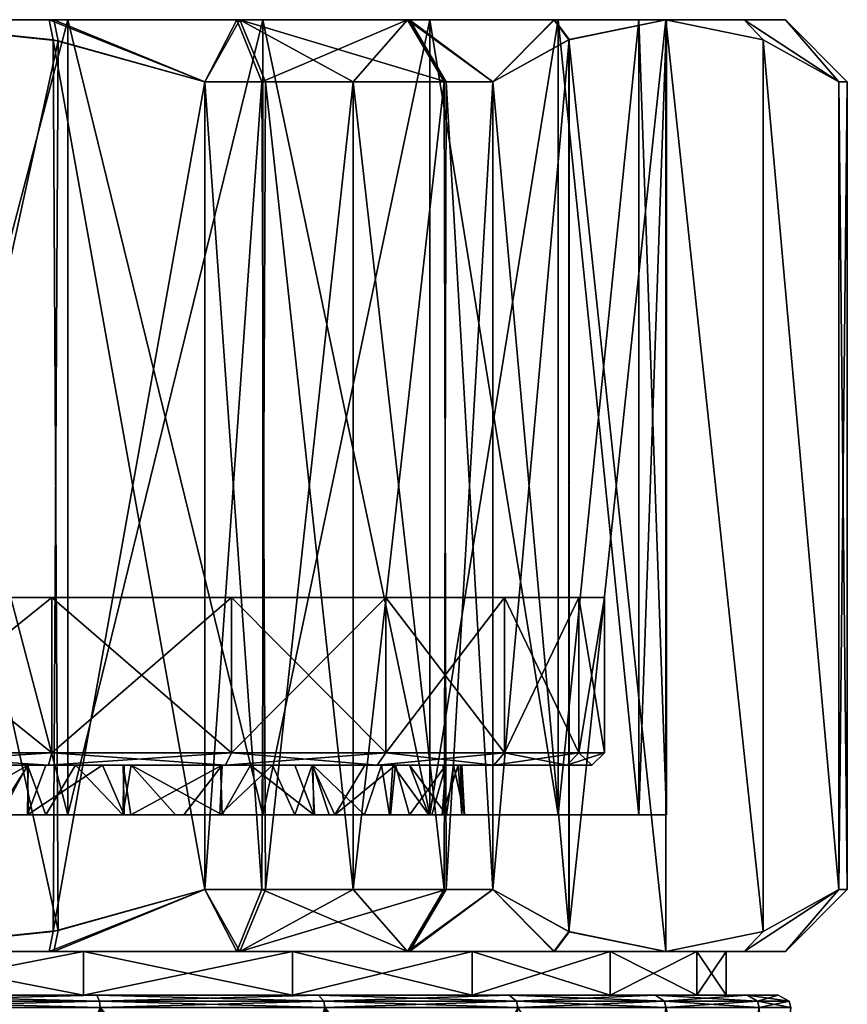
# Model space of a CAD drawing. Extents: x -0.144 to 0.144, y -0.21 to -0.001.
# Tile 256 of 256: x -0.072 to -0.059, y -0.017 to -0.001. Entities that reach past the tile are written whole.
import ezdxf

# ---------------------------------------------------------------- set-up
doc = ezdxf.new("R2010")
doc.units = 0
doc.layers.add('mesh', color=7, linetype='CONTINUOUS')

msp = doc.modelspace()

# ---------------------------------------------------------------- meshes
at = {"layer": 'mesh'}
mesh = msp.add_polyface(dxfattribs=at)
corners = [(-0.078512, -0.010775, 0.007469), (-0.075048, -0.010775, 0.013469), (-0.078154, -0.010775, 0.01306), (-0.071584, -0.010775, 0.007469), (-0.071942, -0.010775, 0.01306), (-0.069048, -0.010775, 0.011861), (-0.071584, -0.010775, -0.004531), (-0.071942, -0.010775, -0.010122), (-0.069048, -0.010775, -0.008923), (-0.075048, -0.010775, -0.010531), (-0.078512, -0.010775, -0.004531), (-0.078154, -0.010775, -0.010122), (-0.075048, -0.013275, -0.010531), (-0.07184, -0.001814, -0.013531), (-0.071919, -0.016152, -0.013531), (-0.06948, -0.002475, -0.013531), (-0.075048, -0.001475, -0.013531), (-0.075048, -0.016475, -0.013531), (-0.078177, -0.001798, -0.013531), (-0.078177, -0.016152, -0.013531), (-0.071919, -0.001798, 0.016469), (-0.07184, -0.016135, 0.016469), (-0.075048, -0.001475, 0.016469), (-0.06948, -0.002475, 0.016469), (-0.06948, -0.015475, 0.016469), (-0.078177, -0.016152, 0.016469), (-0.078177, -0.001798, 0.016469), (-0.075048, -0.016475, 0.016469), (-0.071683, -0.014275, 0.014026), (-0.075048, -0.001475, 0.014469), (-0.075048, -0.014275, 0.014469), (-0.071683, -0.001475, 0.014026), (-0.068548, -0.014275, 0.012728), (-0.075048, -0.014275, -0.011531), (-0.071683, -0.001475, -0.011088), (-0.071683, -0.014275, -0.011088), (-0.075048, -0.001475, -0.011531), (-0.078413, -0.014275, -0.011088), (-0.078413, -0.001475, -0.011088), (-0.078413, -0.001475, 0.014026), (-0.078413, -0.014275, 0.014026), (-0.078111, -0.001475, 0.016153), (-0.071985, -0.001475, 0.016153), (-0.068548, -0.001475, 0.012728), (-0.068964, -0.001475, 0.01518), (-0.071911, -0.001475, -0.013199), (-0.068913, -0.001475, -0.012219), (-0.078111, -0.001475, -0.013215)]
mesh.append_faces([[corners[k] for k in face] for face in [(0, 1, 2, 2), (3, 1, 0, 0), (3, 4, 1, 1), (5, 4, 3, 3), (6, 7, 8, 8), (6, 9, 7, 7), (10, 9, 6, 6), (10, 11, 9, 9), (3, 10, 6, 6), (0, 10, 3, 3), (12, 7, 9, 9), (13, 14, 15, 15), (16, 17, 13, 13), (18, 19, 16, 16), (20, 21, 22, 22), (23, 24, 20, 20), (22, 25, 26, 26), (21, 27, 22, 22), (28, 29, 30, 30), (28, 31, 29, 29), (32, 31, 28, 28), (33, 34, 35, 35), (33, 36, 34, 34), (37, 36, 33, 33), (37, 38, 36, 36), (30, 39, 40, 40), (30, 29, 39, 39), (29, 41, 39, 39), (29, 22, 41, 41), (31, 22, 29, 29), (31, 42, 22, 22), (43, 42, 31, 31), (43, 44, 42, 42), (34, 45, 46, 46), (36, 45, 34, 34), (36, 16, 45, 45), (38, 16, 36, 36), (38, 47, 16, 16), (42, 20, 22, 22), (42, 23, 20, 20), (44, 23, 42, 42), (13, 45, 16, 16), (15, 45, 13, 13), (15, 46, 45, 45), (47, 18, 16, 16), (22, 26, 41, 41)]])
mesh = msp.add_polyface(dxfattribs=at)
corners = [(-0.071942, -0.013275, -0.010122), (-0.071942, -0.010775, -0.010122), (-0.075048, -0.013275, -0.010531), (-0.069048, -0.010775, -0.008923), (-0.069048, -0.013275, -0.008923), (-0.071942, -0.013275, 0.01306), (-0.071942, -0.010775, 0.01306), (-0.069048, -0.013275, 0.011861), (-0.075048, -0.010775, 0.013469), (-0.075048, -0.013275, 0.013469), (-0.078154, -0.010775, 0.01306), (-0.078154, -0.013275, 0.01306), (-0.078154, -0.013275, -0.010122), (-0.075048, -0.010775, -0.010531), (-0.078154, -0.010775, -0.010122), (-0.071994, -0.013475, 0.012867), (-0.069148, -0.013475, 0.011688), (-0.071994, -0.013475, -0.009929), (-0.075048, -0.013475, -0.010331), (-0.078102, -0.013475, -0.009929), (-0.075048, -0.013475, 0.013269), (-0.078102, -0.013475, 0.012867), (-0.076337, -0.013475, -0.008135), (-0.077066, -0.013475, -0.00807), (-0.075045, -0.013475, -0.008252), (-0.074296, -0.013475, 0.01119), (-0.073763, -0.013475, 0.011085), (-0.075048, -0.013475, 0.011219), (-0.072324, -0.013475, 0.0108), (-0.072039, -0.013475, 0.010743), (-0.071126, -0.013475, 0.010395), (-0.074769, -0.013475, -0.008277), (-0.07731, -0.013475, 0.010953), (-0.076335, -0.013475, 0.011068), (-0.069148, -0.013475, -0.00875), (-0.070778, -0.013475, -0.00729), (-0.070665, -0.013475, -0.00724), (-0.071559, -0.013475, -0.007635), (-0.072333, -0.013475, -0.007831), (-0.07184, -0.001814, -0.013531), (-0.075048, -0.016475, -0.013531), (-0.071919, -0.016152, -0.013531), (-0.075048, -0.001475, -0.013531), (-0.078177, -0.016152, -0.013531), (-0.071919, -0.001798, 0.016469), (-0.06948, -0.015475, 0.016469), (-0.07184, -0.016135, 0.016469), (-0.075048, -0.001475, 0.016469), (-0.075048, -0.016475, 0.016469), (-0.078177, -0.016152, 0.016469), (-0.073754, -0.014275, 0.011131), (-0.073795, -0.013475, -0.0082)]
mesh.append_faces([[corners[k] for k in face] for face in [(0, 1, 2, 2), (0, 3, 1, 1), (4, 3, 0, 0), (5, 6, 7, 7), (5, 8, 6, 6), (9, 8, 5, 5), (9, 10, 8, 8), (11, 10, 9, 9), (12, 13, 14, 14), (2, 13, 12, 12), (5, 15, 9, 9), (5, 16, 15, 15), (7, 16, 5, 5), (0, 17, 4, 4), (0, 18, 17, 17), (2, 18, 0, 0), (2, 19, 18, 18), (12, 19, 2, 2), (11, 20, 21, 21), (9, 20, 11, 11), (9, 15, 20, 20), (22, 19, 23, 23), (22, 18, 19, 19), (24, 18, 22, 22), (25, 15, 26, 26), (25, 20, 15, 15), (27, 20, 25, 25), (15, 28, 26, 26), (15, 29, 28, 28), (16, 29, 15, 15), (16, 30, 29, 29), (24, 31, 18, 18), (20, 32, 21, 21), (20, 33, 32, 32), (27, 33, 20, 20), (34, 35, 36, 36), (17, 37, 35, 35), (38, 37, 17, 17), (39, 40, 41, 41), (42, 43, 40, 40), (44, 45, 46, 46), (47, 48, 49, 49), (50, 25, 26, 26), (17, 51, 38, 38), (18, 51, 17, 17), (18, 31, 51, 51)]])
mesh = msp.add_polyface(dxfattribs=at)
corners = [(-0.066563, -0.010775, 0.009954), (-0.06812, -0.010775, 0.001469), (-0.064656, -0.010775, 0.007469), (-0.071584, -0.010775, 0.007469), (-0.069048, -0.010775, 0.011861), (-0.063457, -0.010775, 0.004575), (-0.063457, -0.010775, -0.001637), (-0.063048, -0.010775, 0.001469), (-0.066563, -0.010775, -0.007016), (-0.071584, -0.010775, -0.004531), (-0.069048, -0.010775, -0.008923), (-0.064656, -0.010775, -0.004531), (-0.066563, -0.013275, 0.009954), (-0.069048, -0.013275, 0.011861), (-0.071942, -0.010775, 0.01306), (-0.071919, -0.016152, -0.013531), (-0.06948, -0.015475, -0.013531), (-0.06948, -0.002475, -0.013531), (-0.068548, -0.014275, 0.012728), (-0.068548, -0.001475, 0.012728), (-0.071683, -0.001475, 0.014026), (-0.065856, -0.014275, 0.010662), (-0.065856, -0.001475, 0.010662), (-0.06379, -0.014275, 0.007969), (-0.068548, -0.014275, -0.009789), (-0.065856, -0.001475, -0.007723), (-0.065856, -0.014275, -0.007723), (-0.068548, -0.001475, -0.009789), (-0.071683, -0.014275, -0.011088), (-0.071683, -0.001475, -0.011088), (-0.063851, -0.001475, -0.008512), (-0.066216, -0.001475, 0.013593), (-0.068964, -0.001475, 0.01518), (-0.063863, -0.001475, 0.011464), (-0.066186, -0.001475, -0.010633), (-0.068913, -0.001475, -0.012219), (-0.065627, -0.002475, 0.014402), (-0.064842, -0.002475, 0.013791), (-0.068559, -0.002475, 0.016094), (-0.06948, -0.002475, 0.016469), (-0.067093, -0.002475, 0.015248), (-0.065595, -0.015475, 0.014378), (-0.067093, -0.015475, 0.015249), (-0.068504, -0.015475, 0.01607), (-0.06948, -0.015475, 0.016469), (-0.068559, -0.015475, -0.013156), (-0.068504, -0.002475, -0.013131), (-0.067093, -0.015475, -0.012309), (-0.067093, -0.002475, -0.012311), (-0.065627, -0.015475, -0.011463), (-0.065595, -0.002475, -0.01144), (-0.064842, -0.015475, -0.010853), (-0.064842, -0.002475, -0.010853)]
mesh.append_faces([[corners[k] for k in face] for face in [(0, 1, 2, 2), (0, 3, 1, 1), (4, 3, 0, 0), (1, 5, 2, 2), (6, 7, 1, 1), (8, 9, 10, 10), (8, 1, 9, 9), (11, 1, 8, 8), (11, 6, 1, 1), (3, 9, 1, 1), (12, 4, 0, 0), (13, 14, 4, 4), (15, 16, 17, 17), (18, 19, 20, 20), (21, 19, 18, 18), (21, 22, 19, 19), (23, 22, 21, 21), (24, 25, 26, 26), (24, 27, 25, 25), (28, 27, 24, 24), (28, 29, 27, 27), (27, 30, 25, 25), (19, 31, 32, 32), (22, 31, 19, 19), (22, 33, 31, 31), (27, 34, 30, 30), (27, 35, 34, 34), (29, 35, 27, 27), (36, 31, 37, 37), (32, 38, 39, 39), (31, 38, 32, 32), (31, 40, 38, 38), (36, 40, 31, 31), (41, 36, 37, 37), (42, 40, 36, 36), (43, 38, 40, 40), (44, 39, 38, 38), (45, 46, 17, 17), (47, 48, 46, 46), (49, 50, 48, 48), (51, 52, 50, 50), (46, 35, 17, 17), (34, 50, 52, 52), (35, 50, 34, 34), (35, 48, 50, 50), (46, 48, 35, 35)]])
mesh = msp.add_polyface(dxfattribs=at)
corners = [(-0.06812, -0.010775, 0.001469), (-0.063048, -0.010775, 0.001469), (-0.063457, -0.010775, 0.004575), (-0.064656, -0.013275, -0.004531), (-0.063457, -0.010775, -0.001637), (-0.064656, -0.010775, -0.004531), (-0.063457, -0.013275, -0.001637), (-0.063048, -0.013275, 0.001469), (-0.063457, -0.013275, 0.004575), (-0.064656, -0.010775, 0.007469), (-0.064656, -0.013275, 0.007469), (-0.06365, -0.013475, 0.004523), (-0.064829, -0.013475, 0.007369), (-0.063248, -0.013475, 0.001469), (-0.06365, -0.013475, -0.001585), (-0.064829, -0.013475, -0.004431), (-0.0654, -0.013475, 0.002875), (-0.065363, -0.013475, 0.001467), (-0.06534, -0.013475, 0.000569), (-0.065478, -0.013475, -0.000398), (-0.065645, -0.013475, -0.000916), (-0.060493, -0.001798, -0.003321), (-0.060493, -0.016152, -0.003321), (-0.059274, -0.015475, -0.001209), (-0.062058, -0.001475, -0.006031), (-0.062058, -0.016475, -0.006031), (-0.063622, -0.016152, -0.008741), (-0.063612, -0.001794, -0.008724), (-0.064842, -0.015475, -0.010853), (-0.060493, -0.001798, 0.006259), (-0.059274, -0.002475, 0.004147), (-0.059274, -0.015475, 0.004147), (-0.060493, -0.016152, 0.006259), (-0.062058, -0.016475, 0.008969), (-0.062058, -0.001475, 0.008969), (-0.063612, -0.016156, 0.011662), (-0.063622, -0.001798, 0.011679), (-0.064842, -0.015475, 0.013791), (-0.064842, -0.002475, 0.013791), (-0.062491, -0.014275, 0.004834), (-0.06379, -0.001475, 0.007969), (-0.06379, -0.014275, 0.007969), (-0.062048, -0.014275, 0.001469), (-0.062491, -0.001475, 0.004834), (-0.062491, -0.014275, -0.001895), (-0.062048, -0.001475, 0.001469), (-0.06379, -0.014275, -0.005031), (-0.062491, -0.001475, -0.001895), (-0.065856, -0.014275, -0.007723), (-0.06379, -0.001475, -0.005031), (-0.059138, -0.015475, -0.000223), (-0.059274, -0.002475, -0.001209), (-0.059138, -0.002475, -0.000223), (-0.059138, -0.015475, 0.001469), (-0.059138, -0.015475, 0.003162), (-0.059138, -0.002475, 0.001469), (-0.059138, -0.002475, 0.003162), (-0.065602, -0.013475, 0.003868), (-0.065589, -0.014275, -0.000891), (-0.065301, -0.014275, 0.001469), (-0.06534, -0.014275, 0.00237)]
mesh.append_faces([[corners[k] for k in face] for face in [(0, 1, 2, 2), (3, 4, 5, 5), (6, 4, 3, 3), (6, 1, 4, 4), (7, 1, 6, 6), (7, 2, 1, 1), (8, 2, 7, 7), (8, 9, 2, 2), (10, 9, 8, 8), (10, 11, 12, 12), (8, 11, 10, 10), (8, 13, 11, 11), (7, 13, 8, 8), (7, 14, 13, 13), (6, 14, 7, 7), (6, 15, 14, 14), (3, 15, 6, 6), (13, 16, 11, 11), (13, 17, 16, 16), (13, 18, 17, 17), (14, 18, 13, 13), (14, 19, 18, 18), (15, 20, 14, 14), (21, 22, 23, 23), (24, 25, 22, 22), (24, 26, 25, 25), (27, 28, 26, 26), (29, 30, 31, 31), (32, 29, 31, 31), (33, 34, 32, 32), (35, 36, 33, 33), (37, 38, 35, 35), (39, 40, 41, 41), (42, 43, 39, 39), (44, 45, 42, 42), (46, 47, 44, 44), (48, 49, 46, 46), (50, 51, 23, 23), (50, 52, 51, 51), (53, 52, 50, 50), (54, 55, 53, 53), (31, 56, 54, 54), (11, 57, 12, 12), (42, 58, 44, 44), (42, 59, 58, 58), (42, 60, 59, 59)]])
mesh = msp.add_polyface(dxfattribs=at)
corners = [(-0.060493, -0.001798, -0.003321), (-0.059274, -0.015475, -0.001209), (-0.059274, -0.002475, -0.001209), (-0.062058, -0.001475, -0.006031), (-0.060493, -0.016152, -0.003321), (-0.063612, -0.001794, -0.008724), (-0.063622, -0.016152, -0.008741), (-0.064842, -0.002475, -0.010853), (-0.064842, -0.015475, -0.010853), (-0.060493, -0.016152, 0.006259), (-0.062058, -0.001475, 0.008969), (-0.060493, -0.001798, 0.006259), (-0.062058, -0.016475, 0.008969), (-0.063622, -0.001798, 0.011679), (-0.063612, -0.016156, 0.011662), (-0.064842, -0.002475, 0.013791), (-0.06379, -0.014275, 0.007969), (-0.06379, -0.001475, 0.007969), (-0.065856, -0.001475, 0.010662), (-0.062491, -0.014275, 0.004834), (-0.062491, -0.001475, 0.004834), (-0.062048, -0.014275, 0.001469), (-0.062048, -0.001475, 0.001469), (-0.062491, -0.014275, -0.001895), (-0.062491, -0.001475, -0.001895), (-0.06379, -0.014275, -0.005031), (-0.06379, -0.001475, -0.005031), (-0.065856, -0.014275, -0.007723), (-0.065856, -0.001475, -0.007723), (-0.060132, -0.001475, -0.000117), (-0.0608, -0.001475, -0.00322), (-0.063851, -0.001475, -0.008512), (-0.063863, -0.001475, 0.011464), (-0.0608, -0.001475, 0.006158), (-0.060132, -0.001475, 0.003056), (-0.066216, -0.001475, 0.013593), (-0.059138, -0.015475, 0.001469), (-0.059138, -0.002475, 0.001469), (-0.059138, -0.002475, -0.000223), (-0.059138, -0.015475, 0.003162), (-0.059138, -0.002475, 0.003162), (-0.059274, -0.015475, 0.004147), (-0.059274, -0.002475, 0.004147), (-0.066186, -0.001475, -0.010633)]
mesh.append_faces([[corners[k] for k in face] for face in [(0, 1, 2, 2), (3, 4, 0, 0), (5, 6, 3, 3), (7, 8, 5, 5), (9, 10, 11, 11), (12, 13, 10, 10), (14, 15, 13, 13), (16, 17, 18, 18), (19, 20, 17, 17), (21, 22, 20, 20), (23, 24, 22, 22), (25, 26, 24, 24), (27, 28, 26, 26), (24, 29, 22, 22), (24, 30, 29, 29), (26, 30, 24, 24), (26, 3, 30, 30), (28, 3, 26, 26), (28, 31, 3, 3), (17, 32, 18, 18), (17, 10, 32, 32), (20, 10, 17, 17), (20, 33, 10, 10), (22, 33, 20, 20), (22, 34, 33, 33), (29, 34, 22, 22), (13, 32, 10, 10), (15, 32, 13, 13), (15, 35, 32, 32), (36, 37, 38, 38), (39, 40, 37, 37), (41, 42, 40, 40), (33, 11, 10, 10), (33, 42, 11, 11), (34, 42, 33, 33), (30, 2, 29, 29), (30, 0, 2, 2), (3, 0, 30, 30), (34, 40, 42, 42), (34, 37, 40, 40), (29, 37, 34, 34), (29, 38, 37, 37), (2, 38, 29, 29), (31, 5, 3, 3), (31, 7, 5, 5), (43, 7, 31, 31)]])
mesh = msp.add_polyface(dxfattribs=at)
corners = [(-0.069048, -0.013275, -0.008923), (-0.066563, -0.010775, -0.007016), (-0.069048, -0.010775, -0.008923), (-0.066563, -0.013275, -0.007016), (-0.064656, -0.010775, -0.004531), (-0.064656, -0.013275, -0.004531), (-0.064656, -0.013275, 0.007469), (-0.066563, -0.010775, 0.009954), (-0.064656, -0.010775, 0.007469), (-0.066563, -0.013275, 0.009954), (-0.069048, -0.013275, 0.011861), (-0.069048, -0.010775, 0.011861), (-0.066704, -0.013475, 0.009813), (-0.069148, -0.013475, 0.011688), (-0.064829, -0.013475, 0.007369), (-0.066704, -0.013475, -0.006875), (-0.064829, -0.013475, -0.004431), (-0.069148, -0.013475, -0.00875), (-0.071994, -0.013475, -0.009929), (-0.070795, -0.013475, 0.0102), (-0.071126, -0.013475, 0.010395), (-0.067753, -0.013475, 0.007837), (-0.068392, -0.013475, 0.008594), (-0.066905, -0.013475, 0.006831), (-0.066636, -0.013475, -0.00346), (-0.066455, -0.013475, -0.003114), (-0.067738, -0.013475, -0.004914), (-0.068029, -0.013475, -0.005299), (-0.068742, -0.013475, -0.005967), (-0.069227, -0.013475, -0.006288), (-0.070665, -0.013475, -0.00724), (-0.070778, -0.013475, -0.00729), (-0.06365, -0.013475, -0.001585), (-0.065645, -0.013475, -0.000916), (-0.065478, -0.013475, -0.000398), (-0.066185, -0.013475, -0.002594), (-0.065595, -0.015475, 0.014378), (-0.064842, -0.002475, 0.013791), (-0.064842, -0.015475, 0.013791), (-0.067093, -0.015475, 0.015249), (-0.065627, -0.002475, 0.014402), (-0.068504, -0.015475, 0.01607), (-0.067093, -0.002475, 0.015248), (-0.06948, -0.015475, 0.016469), (-0.068559, -0.002475, 0.016094), (-0.068559, -0.015475, -0.013156), (-0.06948, -0.002475, -0.013531), (-0.06948, -0.015475, -0.013531), (-0.067093, -0.015475, -0.012309), (-0.068504, -0.002475, -0.013131), (-0.065627, -0.015475, -0.011463), (-0.067093, -0.002475, -0.012311), (-0.064842, -0.015475, -0.010853), (-0.065595, -0.002475, -0.01144), (-0.069202, -0.013475, 0.009262), (-0.066409, -0.013475, 0.005989), (-0.065602, -0.013475, 0.003868), (-0.06365, -0.013475, 0.004523), (-0.0654, -0.013475, 0.002875)]
mesh.append_faces([[corners[k] for k in face] for face in [(0, 1, 2, 2), (3, 1, 0, 0), (3, 4, 1, 1), (5, 4, 3, 3), (6, 7, 8, 8), (9, 7, 6, 6), (10, 11, 9, 9), (10, 12, 13, 13), (9, 12, 10, 10), (9, 14, 12, 12), (6, 14, 9, 9), (5, 15, 16, 16), (3, 15, 5, 5), (3, 17, 15, 15), (0, 17, 3, 3), (0, 18, 17, 17), (19, 20, 13, 13), (12, 21, 22, 22), (14, 21, 12, 12), (14, 23, 21, 21), (16, 24, 25, 25), (16, 26, 24, 24), (15, 26, 16, 16), (15, 27, 26, 26), (15, 28, 27, 27), (17, 28, 15, 15), (17, 29, 28, 28), (17, 30, 29, 29), (18, 31, 17, 17), (32, 33, 34, 34), (16, 35, 33, 33), (25, 35, 16, 16), (36, 37, 38, 38), (39, 40, 36, 36), (41, 42, 39, 39), (43, 44, 41, 41), (45, 46, 47, 47), (48, 49, 45, 45), (50, 51, 48, 48), (52, 53, 50, 50), (13, 54, 19, 19), (12, 54, 13, 13), (12, 22, 54, 54), (55, 23, 14, 14), (14, 56, 55, 55), (57, 58, 56, 56)]])
mesh = msp.add_polyface(dxfattribs=at)
corners = [(-0.075049, -0.014275, 0.011151), (-0.075048, -0.013475, 0.011219), (-0.074296, -0.013475, 0.01119), (-0.076101, -0.014275, 0.011162), (-0.076335, -0.013475, 0.011068), (-0.076341, -0.014275, 0.011124), (-0.077068, -0.014275, 0.011008), (-0.07731, -0.013475, 0.010953), (-0.077761, -0.014275, 0.010773), (-0.077762, -0.013475, 0.010787), (-0.077307, -0.014275, -0.008016), (-0.077776, -0.013475, -0.007882), (-0.077777, -0.014275, -0.007879), (-0.077066, -0.013475, -0.00807), (-0.076335, -0.014275, -0.00813), (-0.076337, -0.013475, -0.008135), (-0.075045, -0.013475, -0.008252), (-0.075048, -0.014275, -0.008281), (-0.074769, -0.013475, -0.008277), (-0.075048, -0.014275, 0.014469), (-0.078413, -0.014275, 0.014026), (-0.078413, -0.014275, -0.011088), (-0.075048, -0.014275, -0.011531), (-0.073762, -0.014275, -0.008128), (-0.075048, -0.016475, -0.012493), (-0.078111, -0.016475, -0.013215), (-0.078662, -0.016475, -0.012017), (-0.075048, -0.016475, -0.013531), (-0.071434, -0.016475, -0.012017), (-0.078662, -0.016475, 0.014956), (-0.075048, -0.016475, 0.016469), (-0.075048, -0.016475, 0.015432), (-0.078111, -0.016475, 0.016153), (-0.078177, -0.016152, 0.016469), (-0.078177, -0.016152, -0.013531), (-0.078662, -0.017175, -0.012017), (-0.075048, -0.017175, -0.012493), (-0.075048, -0.017175, 0.015432), (-0.071434, -0.017175, 0.014956), (-0.073795, -0.013475, -0.0082), (-0.073754, -0.014275, 0.011131), (-0.075048, -0.017175, -0.013331), (-0.078879, -0.017175, -0.012827), (-0.075048, -0.017175, 0.016269), (-0.078879, -0.017175, 0.015765), (-0.075048, -0.017275, 0.016442), (-0.075048, -0.017275, -0.013504), (-0.071217, -0.017175, -0.012827)]
mesh.append_faces([[corners[k] for k in face] for face in [(0, 1, 2, 2), (3, 1, 0, 0), (3, 4, 1, 1), (5, 4, 3, 3), (6, 4, 5, 5), (6, 7, 4, 4), (8, 7, 6, 6), (8, 9, 7, 7), (10, 11, 12, 12), (10, 13, 11, 11), (14, 13, 10, 10), (14, 15, 13, 13), (14, 16, 15, 15), (17, 16, 14, 14), (17, 18, 16, 16), (19, 3, 0, 0), (19, 5, 3, 3), (20, 5, 19, 19), (20, 6, 5, 5), (20, 8, 6, 6), (21, 14, 10, 10), (22, 14, 21, 21), (22, 17, 14, 14), (22, 23, 17, 17), (24, 25, 26, 26), (24, 27, 25, 25), (28, 27, 24, 24), (29, 30, 31, 31), (29, 32, 30, 30), (32, 33, 30, 30), (27, 34, 25, 25), (24, 35, 36, 36), (26, 35, 24, 24), (31, 37, 29, 29), (31, 38, 37, 37), (23, 39, 17, 17), (0, 2, 40, 40), (39, 18, 17, 17), (0, 40, 19, 19), (35, 41, 36, 36), (35, 42, 41, 41), (37, 43, 44, 44), (38, 43, 37, 37), (45, 44, 43, 43), (46, 47, 41, 41)]])
mesh = msp.add_polyface(dxfattribs=at)
corners = [(-0.072324, -0.013475, 0.0108), (-0.072333, -0.014275, 0.010783), (-0.072839, -0.014275, 0.010966), (-0.070665, -0.013475, -0.00724), (-0.0708, -0.014275, -0.007234), (-0.069949, -0.014275, -0.006842), (-0.072318, -0.014275, -0.007884), (-0.072333, -0.013475, -0.007831), (-0.07276, -0.014275, -0.008009), (-0.072039, -0.014275, -0.007805), (-0.071559, -0.013475, -0.007635), (-0.070778, -0.013475, -0.00729), (-0.070777, -0.014275, 0.01022), (-0.070795, -0.013475, 0.0102), (-0.070668, -0.014275, 0.010181), (-0.071126, -0.013475, 0.010395), (-0.072039, -0.013475, 0.010743), (-0.071683, -0.014275, -0.011088), (-0.068548, -0.014275, -0.009789), (-0.073762, -0.014275, -0.008128), (-0.075048, -0.014275, -0.011531), (-0.068548, -0.014275, 0.012728), (-0.071683, -0.014275, 0.014026), (-0.071434, -0.016475, -0.012017), (-0.071985, -0.016475, -0.013215), (-0.075048, -0.016475, -0.013531), (-0.068067, -0.016475, -0.010623), (-0.075048, -0.016475, 0.015432), (-0.071911, -0.016475, 0.016137), (-0.071434, -0.016475, 0.014956), (-0.075048, -0.016475, 0.016469), (-0.07184, -0.016135, 0.016469), (-0.06948, -0.015475, 0.016469), (-0.068913, -0.016475, 0.015157), (-0.071919, -0.016152, -0.013531), (-0.06948, -0.015475, -0.013531), (-0.068964, -0.016475, -0.012242), (-0.071434, -0.017175, 0.014956), (-0.068067, -0.017175, 0.013561), (-0.075048, -0.017175, -0.012493), (-0.071434, -0.017175, -0.012017), (-0.075048, -0.016475, -0.012493), (-0.073795, -0.013475, -0.0082), (-0.073754, -0.014275, 0.011131), (-0.073763, -0.013475, 0.011085), (-0.075048, -0.014275, 0.014469), (-0.071217, -0.017175, -0.012827), (-0.075048, -0.017175, -0.013331), (-0.071217, -0.017175, 0.015765), (-0.075048, -0.017175, 0.016269), (-0.071173, -0.017275, 0.015932)]
mesh.append_faces([[corners[k] for k in face] for face in [(0, 1, 2, 2), (3, 4, 5, 5), (6, 7, 8, 8), (9, 7, 6, 6), (9, 10, 7, 7), (4, 10, 9, 9), (4, 11, 10, 10), (3, 11, 4, 4), (12, 13, 14, 14), (12, 15, 13, 13), (1, 15, 12, 12), (1, 16, 15, 15), (0, 16, 1, 1), (17, 9, 6, 6), (17, 4, 9, 9), (18, 4, 17, 17), (17, 19, 20, 20), (17, 8, 19, 19), (6, 8, 17, 17), (21, 1, 12, 12), (22, 2, 1, 1), (23, 24, 25, 25), (26, 24, 23, 23), (27, 28, 29, 29), (27, 30, 28, 28), (31, 28, 30, 30), (32, 28, 31, 31), (32, 33, 28, 28), (24, 34, 25, 25), (24, 35, 34, 34), (36, 35, 24, 24), (29, 37, 27, 27), (29, 38, 37, 37), (23, 39, 40, 40), (41, 39, 23, 23), (8, 42, 19, 19), (8, 7, 42, 42), (43, 0, 2, 2), (43, 44, 0, 0), (22, 43, 2, 2), (45, 43, 22, 22), (39, 46, 40, 40), (39, 47, 46, 46), (37, 48, 49, 49), (38, 48, 37, 37), (50, 49, 48, 48)]])
mesh = msp.add_polyface(dxfattribs=at)
corners = [(-0.067727, -0.014275, -0.004916), (-0.068029, -0.013475, -0.005299), (-0.068742, -0.013475, -0.005967), (-0.067738, -0.013475, -0.004914), (-0.067477, -0.014275, -0.004673), (-0.066907, -0.014275, -0.003896), (-0.067753, -0.013475, 0.007837), (-0.066905, -0.013475, 0.006831), (-0.067387, -0.014275, 0.007499), (-0.068392, -0.013475, 0.008594), (-0.068031, -0.014275, 0.008238), (-0.069235, -0.014275, 0.009223), (-0.067712, -0.014275, 0.007872), (-0.069949, -0.014275, -0.006842), (-0.0708, -0.014275, -0.007234), (-0.068548, -0.014275, -0.009789), (-0.068548, -0.014275, 0.012728), (-0.070777, -0.014275, 0.01022), (-0.070668, -0.014275, 0.010181), (-0.071683, -0.014275, 0.014026), (-0.072333, -0.014275, 0.010783), (-0.065856, -0.014275, 0.010662), (-0.069815, -0.014275, 0.009696), (-0.068067, -0.016475, -0.010623), (-0.068964, -0.016475, -0.012242), (-0.071985, -0.016475, -0.013215), (-0.066216, -0.016475, -0.010655), (-0.071434, -0.016475, 0.014956), (-0.068913, -0.016475, 0.015157), (-0.068067, -0.016475, 0.013561), (-0.071911, -0.016475, 0.016137), (-0.066186, -0.016475, 0.013571), (-0.068504, -0.015475, 0.01607), (-0.06948, -0.015475, 0.016469), (-0.067093, -0.015475, 0.015249), (-0.068559, -0.015475, -0.013156), (-0.06948, -0.015475, -0.013531), (-0.067093, -0.015475, -0.012309), (-0.068067, -0.017175, 0.013561), (-0.065175, -0.017175, 0.011342), (-0.071434, -0.017175, -0.012017), (-0.068067, -0.017175, -0.010623), (-0.071434, -0.016475, -0.012017), (-0.069202, -0.013475, 0.009262), (-0.069199, -0.014275, -0.006328), (-0.070665, -0.013475, -0.00724), (-0.069227, -0.013475, -0.006288), (-0.070795, -0.013475, 0.0102), (-0.065856, -0.014275, -0.007723), (-0.067648, -0.017175, -0.011348), (-0.071217, -0.017175, -0.012827), (-0.067648, -0.017175, 0.014286), (-0.071217, -0.017175, 0.015765), (-0.067561, -0.017275, 0.014436)]
mesh.append_faces([[corners[k] for k in face] for face in [(0, 1, 2, 2), (3, 1, 0, 0), (3, 4, 5, 5), (0, 4, 3, 3), (6, 7, 8, 8), (9, 10, 11, 11), (6, 10, 9, 9), (6, 12, 10, 10), (8, 12, 6, 6), (13, 14, 15, 15), (16, 17, 18, 18), (19, 20, 16, 16), (21, 10, 12, 12), (21, 11, 10, 10), (16, 11, 21, 21), (16, 22, 11, 11), (18, 22, 16, 16), (23, 24, 25, 25), (26, 24, 23, 23), (27, 28, 29, 29), (27, 30, 28, 28), (28, 31, 29, 29), (32, 28, 33, 33), (32, 34, 28, 28), (24, 35, 36, 36), (26, 35, 24, 24), (26, 37, 35, 35), (29, 38, 27, 27), (29, 39, 38, 38), (23, 40, 41, 41), (42, 40, 23, 23), (43, 11, 22, 22), (44, 45, 13, 13), (44, 46, 45, 45), (44, 2, 46, 46), (0, 2, 44, 44), (9, 11, 43, 43), (18, 43, 22, 22), (18, 47, 43, 43), (44, 15, 48, 48), (13, 15, 44, 44), (48, 0, 44, 44), (40, 49, 41, 41), (40, 50, 49, 49), (38, 51, 52, 52), (53, 52, 51, 51)]])
mesh = msp.add_polyface(dxfattribs=at)
corners = [(-0.066455, -0.013475, -0.003114), (-0.065875, -0.014275, -0.001836), (-0.066185, -0.013475, -0.002594), (-0.066504, -0.014275, -0.00309), (-0.066636, -0.013475, -0.00346), (-0.066907, -0.014275, -0.003896), (-0.067738, -0.013475, -0.004914), (-0.06534, -0.014275, 0.00237), (-0.0654, -0.013475, 0.002875), (-0.065363, -0.013475, 0.001467), (-0.065659, -0.014275, 0.003856), (-0.065856, -0.014275, -0.007723), (-0.067477, -0.014275, -0.004673), (-0.067727, -0.014275, -0.004916), (-0.06379, -0.014275, -0.005031), (-0.062491, -0.014275, -0.001895), (-0.065856, -0.014275, 0.010662), (-0.067387, -0.014275, 0.007499), (-0.06649, -0.014275, 0.00603), (-0.067712, -0.014275, 0.007872), (-0.06379, -0.014275, 0.007969), (-0.066184, -0.014275, 0.00553), (-0.065824, -0.014275, 0.004628), (-0.065175, -0.016475, -0.008404), (-0.066216, -0.016475, -0.010655), (-0.068067, -0.016475, -0.010623), (-0.063863, -0.016475, -0.008526), (-0.068067, -0.016475, 0.013561), (-0.063851, -0.016475, 0.01145), (-0.065175, -0.016475, 0.011342), (-0.066186, -0.016475, 0.013571), (-0.065595, -0.015475, 0.014378), (-0.064842, -0.015475, 0.013791), (-0.068913, -0.016475, 0.015157), (-0.067093, -0.015475, 0.015249), (-0.065627, -0.015475, -0.011463), (-0.064842, -0.015475, -0.010853), (-0.067093, -0.015475, -0.012309), (-0.065175, -0.017175, 0.011342), (-0.068067, -0.017175, -0.010623), (-0.065175, -0.017175, -0.008404), (-0.065602, -0.013475, 0.003868), (-0.06534, -0.013475, 0.000569), (-0.065301, -0.014275, 0.001469), (-0.065478, -0.013475, -0.000398), (-0.065589, -0.014275, -0.000891), (-0.065645, -0.013475, -0.000916), (-0.066409, -0.013475, 0.005989), (-0.066905, -0.013475, 0.006831), (-0.064583, -0.017175, -0.008996), (-0.067648, -0.017175, -0.011348), (-0.067648, -0.017175, 0.014286), (-0.068067, -0.017175, 0.013561), (-0.064583, -0.017175, 0.011934)]
mesh.append_faces([[corners[k] for k in face] for face in [(0, 1, 2, 2), (0, 3, 1, 1), (4, 3, 0, 0), (4, 5, 3, 3), (6, 5, 4, 4), (7, 8, 9, 9), (10, 8, 7, 7), (11, 12, 13, 13), (14, 12, 11, 11), (3, 15, 1, 1), (5, 14, 3, 3), (5, 12, 14, 14), (16, 17, 18, 18), (19, 17, 16, 16), (20, 21, 22, 22), (18, 21, 20, 20), (23, 24, 25, 25), (23, 26, 24, 24), (27, 28, 29, 29), (27, 30, 28, 28), (30, 31, 32, 32), (33, 31, 30, 30), (33, 34, 31, 31), (35, 24, 36, 36), (35, 37, 24, 24), (29, 38, 27, 27), (23, 39, 40, 40), (25, 39, 23, 23), (41, 10, 22, 22), (42, 43, 9, 9), (44, 43, 42, 42), (44, 45, 43, 43), (46, 45, 44, 44), (2, 45, 46, 46), (2, 1, 45, 45), (7, 9, 43, 43), (10, 41, 8, 8), (21, 41, 22, 22), (21, 47, 41, 41), (18, 47, 21, 21), (17, 47, 18, 18), (17, 48, 47, 47), (39, 49, 40, 40), (39, 50, 49, 49), (38, 51, 52, 52), (38, 53, 51, 51)]])
mesh = msp.add_polyface(dxfattribs=at)
corners = [(-0.066504, -0.014275, -0.00309), (-0.06379, -0.014275, -0.005031), (-0.062491, -0.014275, -0.001895), (-0.065856, -0.014275, 0.010662), (-0.06649, -0.014275, 0.00603), (-0.06379, -0.014275, 0.007969), (-0.062048, -0.014275, 0.001469), (-0.065659, -0.014275, 0.003856), (-0.06534, -0.014275, 0.00237), (-0.062491, -0.014275, 0.004834), (-0.065824, -0.014275, 0.004628), (-0.062956, -0.016475, -0.005512), (-0.063863, -0.016475, -0.008526), (-0.065175, -0.016475, -0.008404), (-0.062058, -0.016475, -0.006031), (-0.061561, -0.016475, -0.002145), (-0.062956, -0.016475, 0.00845), (-0.0608, -0.016475, 0.006158), (-0.061561, -0.016475, 0.005083), (-0.065175, -0.016475, 0.011342), (-0.062058, -0.016475, 0.008969), (-0.063851, -0.016475, 0.01145), (-0.063612, -0.016156, 0.011662), (-0.064842, -0.015475, 0.013791), (-0.066186, -0.016475, 0.013571), (-0.063622, -0.016152, -0.008741), (-0.064842, -0.015475, -0.010853), (-0.066216, -0.016475, -0.010655), (-0.062956, -0.017175, 0.00845), (-0.065175, -0.017175, 0.011342), (-0.061561, -0.017175, 0.005083), (-0.062956, -0.017175, -0.005512), (-0.061561, -0.017175, -0.002145), (-0.065175, -0.017175, -0.008404), (-0.065589, -0.014275, -0.000891), (-0.065875, -0.014275, -0.001836), (-0.062355, -0.020675, -0.00645), (-0.062058, -0.017375, -0.006031), (-0.064441, -0.017375, -0.009137), (-0.062058, -0.017375, 0.008969), (-0.062199, -0.020675, 0.009168), (-0.064441, -0.017375, 0.012076), (-0.061098, -0.020675, 0.006652), (-0.062058, -0.020675, 0.008969), (-0.064583, -0.017175, 0.011934), (-0.062231, -0.017175, 0.008869), (-0.060752, -0.017175, -0.002361), (-0.062231, -0.017175, -0.005931), (-0.064583, -0.017175, -0.008996), (-0.062081, -0.017275, -0.006017), (-0.06446, -0.017275, -0.009118), (-0.060585, -0.017275, -0.002406), (-0.06446, -0.017275, 0.012057), (-0.062081, -0.017275, 0.008956)]
mesh.append_faces([[corners[k] for k in face] for face in [(0, 1, 2, 2), (3, 4, 5, 5), (6, 7, 8, 8), (9, 7, 6, 6), (9, 10, 7, 7), (5, 10, 9, 9), (11, 12, 13, 13), (11, 14, 12, 12), (15, 14, 11, 11), (16, 17, 18, 18), (19, 20, 16, 16), (19, 21, 20, 20), (21, 22, 20, 20), (21, 23, 22, 22), (24, 23, 21, 21), (25, 12, 14, 14), (26, 12, 25, 25), (26, 27, 12, 12), (19, 28, 29, 29), (16, 28, 19, 19), (16, 30, 28, 28), (18, 30, 16, 16), (15, 31, 32, 32), (11, 31, 15, 15), (11, 33, 31, 31), (13, 33, 11, 11), (2, 34, 35, 35), (36, 37, 38, 38), (39, 40, 41, 41), (42, 43, 39, 39), (28, 44, 29, 29), (28, 45, 44, 44), (30, 45, 28, 28), (31, 46, 32, 32), (33, 47, 31, 31), (33, 48, 47, 47), (38, 49, 50, 50), (37, 49, 38, 38), (37, 51, 49, 49), (39, 52, 53, 53), (41, 52, 39, 39), (50, 47, 48, 48), (49, 47, 50, 50), (49, 46, 47, 47), (53, 44, 45, 45), (52, 44, 53, 53)]])
mesh = msp.add_polyface(dxfattribs=at)
corners = [(-0.061561, -0.016475, -0.002145), (-0.0608, -0.016475, -0.00322), (-0.062058, -0.016475, -0.006031), (-0.061086, -0.016475, 0.001469), (-0.060132, -0.016475, -0.000117), (-0.060132, -0.016475, 0.003056), (-0.061561, -0.016475, 0.005083), (-0.0608, -0.016475, 0.006158), (-0.062956, -0.016475, 0.00845), (-0.062058, -0.016475, 0.008969), (-0.060493, -0.016152, 0.006259), (-0.059274, -0.015475, 0.004147), (-0.059138, -0.015475, 0.003162), (-0.060493, -0.016152, -0.003321), (-0.059274, -0.015475, -0.001209), (-0.059138, -0.015475, -0.000223), (-0.059138, -0.015475, 0.001469), (-0.061086, -0.017175, 0.001469), (-0.061561, -0.017175, 0.005083), (-0.061561, -0.017175, -0.002145), (-0.062058, -0.017375, -0.006031), (-0.061188, -0.020675, -0.00393), (-0.060559, -0.017375, -0.002413), (-0.060409, -0.020675, -0.001275), (-0.060048, -0.017375, 0.001469), (-0.060378, -0.020675, 0.003974), (-0.060559, -0.017375, 0.005351), (-0.061098, -0.020675, 0.006652), (-0.062058, -0.017375, 0.008969), (-0.060752, -0.017175, 0.0053), (-0.062231, -0.017175, 0.008869), (-0.060248, -0.017175, 0.001469), (-0.060752, -0.017175, -0.002361), (-0.062956, -0.017175, -0.005512), (-0.062231, -0.017175, -0.005931), (-0.060585, -0.017275, -0.002406), (-0.060075, -0.017275, 0.001469), (-0.060585, -0.017275, 0.005345), (-0.062081, -0.017275, 0.008956), (-0.062081, -0.017275, -0.006017)]
mesh.append_faces([[corners[k] for k in face] for face in [(0, 1, 2, 2), (3, 1, 0, 0), (3, 4, 1, 1), (3, 5, 4, 4), (6, 5, 3, 3), (6, 7, 5, 5), (8, 9, 7, 7), (10, 7, 9, 9), (11, 7, 10, 10), (11, 5, 7, 7), (12, 5, 11, 11), (1, 13, 2, 2), (1, 14, 13, 13), (4, 14, 1, 1), (4, 15, 14, 14), (5, 15, 4, 4), (5, 16, 15, 15), (12, 16, 5, 5), (6, 17, 18, 18), (3, 17, 6, 6), (3, 19, 17, 17), (0, 19, 3, 3), (20, 21, 22, 22), (22, 23, 24, 24), (24, 25, 26, 26), (26, 27, 28, 28), (18, 29, 30, 30), (17, 29, 18, 18), (17, 31, 29, 29), (19, 31, 17, 17), (19, 32, 31, 31), (33, 34, 32, 32), (22, 35, 20, 20), (22, 36, 35, 35), (24, 36, 22, 22), (24, 37, 36, 36), (26, 37, 24, 24), (26, 38, 37, 37), (28, 38, 26, 26), (35, 32, 39, 39), (35, 31, 32, 32), (36, 31, 35, 35), (36, 29, 31, 31), (37, 29, 36, 36), (37, 30, 29, 29), (38, 30, 37, 37)]])
mesh = msp.add_polyface(dxfattribs=at)
corners = [(-0.071898, -0.023307, -0.013247), (-0.072024, -0.022489, -0.013157), (-0.073165, -0.022696, -0.013412), (-0.071773, -0.024078, -0.013378), (-0.075277, -0.024314, -0.013712), (-0.078091, -0.022586, -0.013219), (-0.078615, -0.023304, -0.013152), (-0.075274, -0.023576, -0.013574), (-0.075733, -0.022834, -0.013515), (-0.075276, -0.02281, -0.013497), (-0.07505, -0.022798, -0.013488), (-0.072403, -0.022586, 0.016234), (-0.071873, -0.023303, 0.01618), (-0.075223, -0.023576, 0.016513), (-0.074725, -0.022834, 0.016466), (-0.075046, -0.022817, 0.016445), (-0.075219, -0.022808, 0.016433), (-0.071927, -0.022919, 0.016154), (-0.071993, -0.022501, 0.016121), (-0.075224, -0.024314, 0.016651), (-0.071747, -0.024075, 0.016311), (-0.07859, -0.023308, 0.016096), (-0.077328, -0.022697, 0.016295), (-0.075048, -0.017375, 0.016469), (-0.071166, -0.017375, 0.015958), (-0.071182, -0.022333, 0.015898), (-0.075048, -0.017375, -0.013531), (-0.07893, -0.017375, -0.01302), (-0.071166, -0.017375, -0.01302), (-0.071173, -0.017275, -0.012994), (-0.075048, -0.017275, 0.016442), (-0.071173, -0.017275, 0.015932), (-0.078923, -0.017275, 0.015932), (-0.07893, -0.017375, 0.015958), (-0.075048, -0.017275, -0.013504), (-0.071217, -0.017175, -0.012827), (-0.075048, -0.017175, 0.016269), (-0.078879, -0.017175, 0.015765), (-0.075048, -0.017175, -0.013331), (-0.078923, -0.017275, -0.012994)]
mesh.append_faces([[corners[k] for k in face] for face in [(0, 1, 2, 2), (3, 0, 4, 4), (5, 6, 7, 7), (7, 8, 5, 5), (7, 9, 8, 8), (10, 9, 7, 7), (4, 7, 6, 6), (0, 7, 4, 4), (0, 10, 7, 7), (2, 10, 0, 0), (11, 12, 13, 13), (13, 14, 11, 11), (13, 15, 14, 14), (16, 15, 13, 13), (11, 17, 12, 12), (11, 18, 17, 17), (19, 12, 20, 20), (19, 13, 12, 12), (21, 13, 19, 19), (21, 16, 13, 13), (22, 16, 21, 21), (14, 15, 23, 23), (23, 11, 14, 14), (23, 18, 11, 11), (24, 18, 23, 23), (24, 25, 18, 18), (23, 16, 22, 22), (15, 16, 23, 23), (26, 9, 10, 10), (26, 8, 9, 9), (27, 8, 26, 26), (27, 5, 8, 8), (2, 26, 10, 10), (2, 28, 26, 26), (1, 28, 2, 2), (28, 29, 26, 26), (24, 30, 31, 31), (23, 30, 24, 24), (23, 32, 30, 30), (33, 32, 23, 23), (26, 34, 27, 27), (26, 29, 34, 34), (29, 35, 34, 34), (30, 36, 31, 31), (32, 37, 30, 30), (34, 38, 39, 39)]])
mesh = msp.add_polyface(dxfattribs=at)
corners = [(-0.065566, -0.020912, -0.010153), (-0.066131, -0.021062, -0.010536), (-0.06595, -0.022014, -0.010559), (-0.064718, -0.021814, -0.009531), (-0.066018, -0.021518, 0.013471), (-0.066121, -0.021078, 0.013435), (-0.06484, -0.020776, 0.01246), (-0.068808, -0.022229, 0.015127), (-0.065926, -0.022009, 0.013479), (-0.067176, -0.021327, 0.014238), (-0.067564, -0.021434, 0.014428), (-0.068912, -0.021804, 0.015089), (-0.067548, -0.017375, 0.01446), (-0.064441, -0.017375, 0.012076), (-0.071166, -0.017375, 0.015958), (-0.069771, -0.02204, 0.01551), (-0.071182, -0.022333, 0.015898), (-0.071166, -0.017375, -0.01302), (-0.06777, -0.021495, -0.011647), (-0.067548, -0.017375, -0.011521), (-0.068934, -0.021803, -0.012153), (-0.070409, -0.022194, -0.012795), (-0.071177, -0.022334, -0.012967), (-0.072024, -0.022489, -0.013157), (-0.064877, -0.020825, -0.009483), (-0.064441, -0.017375, -0.009137), (-0.067477, -0.021417, -0.011448), (-0.067292, -0.022314, -0.011454), (-0.063603, -0.021714, 0.011345), (-0.064597, -0.022341, 0.012521), (-0.067561, -0.017275, -0.011498), (-0.071173, -0.017275, -0.012994), (-0.06446, -0.017275, -0.009118), (-0.067561, -0.017275, 0.014436), (-0.06446, -0.017275, 0.012057), (-0.071173, -0.017275, 0.015932), (-0.067648, -0.017175, -0.011348), (-0.071217, -0.017175, -0.012827), (-0.064583, -0.017175, -0.008996), (-0.067648, -0.017175, 0.014286), (-0.064583, -0.017175, 0.011934), (-0.071217, -0.017175, 0.015765)]
mesh.append_faces([[corners[k] for k in face] for face in [(0, 1, 2, 2), (3, 0, 2, 2), (4, 5, 6, 6), (7, 4, 8, 8), (4, 9, 5, 5), (4, 10, 9, 9), (7, 10, 4, 4), (7, 11, 10, 10), (12, 9, 10, 10), (12, 5, 9, 9), (13, 5, 12, 12), (13, 6, 5, 5), (11, 12, 10, 10), (11, 14, 12, 12), (15, 14, 11, 11), (15, 16, 14, 14), (17, 18, 19, 19), (17, 20, 18, 18), (17, 21, 20, 20), (17, 22, 21, 21), (23, 22, 17, 17), (19, 24, 25, 25), (19, 0, 24, 24), (1, 0, 19, 19), (19, 26, 1, 1), (18, 26, 19, 19), (2, 26, 27, 27), (2, 1, 26, 26), (26, 18, 27, 27), (28, 8, 4, 4), (28, 29, 8, 8), (17, 30, 31, 31), (19, 30, 17, 17), (19, 32, 30, 30), (25, 32, 19, 19), (13, 33, 34, 34), (12, 33, 13, 13), (12, 35, 33, 33), (14, 35, 12, 12), (31, 36, 37, 37), (30, 36, 31, 31), (30, 38, 36, 36), (32, 38, 30, 30), (34, 39, 40, 40), (33, 39, 34, 34), (35, 41, 33, 33)]])

doc.saveas('drawing.dxf')
